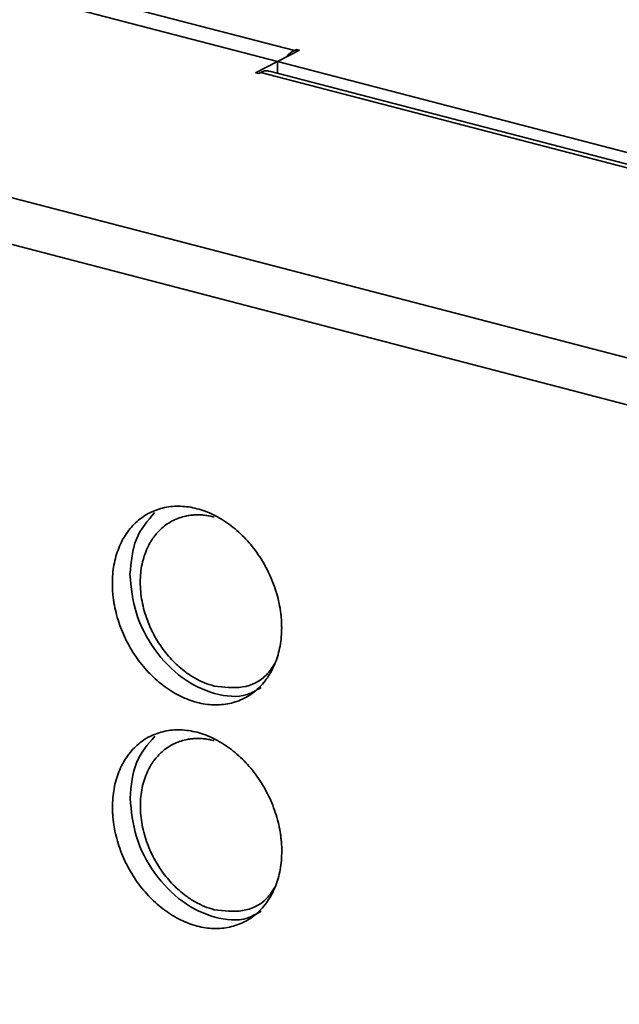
# Model space of a CAD drawing. Header units: millimetres. Extents: x 0 to 420, y 0 to 297.
# Tile 119 of 145: x 331 to 336, y 118 to 127. Entities that reach past the tile are written whole.
import ezdxf

# ---------------------------------------------------------------- set-up
doc = ezdxf.new("R2010")
doc.units = ezdxf.units.MM

msp = doc.modelspace()

# ---------------------------------------------------------------- linework, layer by layer
at = {"color": 7, "linetype": 'Continuous', "lineweight": 35}
for p, q in [((291.4755, 135.4456), (357.4256, 118.2664)), ((357.2513, 117.8979), (291.3011, 135.0772)), ((320.4505, 129.7073), (333.1415, 126.4014)), ((333.2889, 126.4976), (320.6521, 129.7893)), ((333.1416, 126.4014), (333.3354, 126.5004)), ((333.3083, 126.5075), (333.2889, 126.4976)), ((333.3354, 126.5004), (333.3083, 126.5075)), ((333.3083, 126.4866), (333.3083, 126.5075)), ((333.1415, 126.4014), (332.9477, 126.3024)), ((333.1415, 126.4014), (333.1416, 126.2976)), ((347.1614, 122.7494), (333.1416, 126.4014)), ((333.1416, 126.4014), (333.1416, 126.2976)), ((332.9477, 126.3024), (332.9748, 126.2953)), ((332.9748, 126.2953), (332.9942, 126.3052)), ((332.9942, 126.3052), (346.9598, 122.6674)), ((347.0267, 122.6806), (333.0696, 126.3163))]:
    msp.add_line(p, q, dxfattribs=at)
for points, knots in [([(333.2889, 126.4976), (333.2669, 126.4857), (333.2437, 126.4732), (333.2249, 126.4449), (333.2241, 126.4436)], [0, 0, 0, 0, 0.95426, 1, 1, 1, 1]), ([(332.9942, 126.3052), (333.0161, 126.3149), (333.0429, 126.3268), (333.0648, 126.3151), (333.0689, 126.3129)], [0, 0, 0, 0, 0.813234, 1, 1, 1, 1]), ([(333.1774, 121.4134), (333.1772, 121.4274), (333.1769, 121.4554), (333.174, 121.4979), (333.1696, 121.5406), (333.1612, 121.5978), (333.1463, 121.6695), (333.1134, 121.7833), (333.0555, 121.9223), (332.9621, 122.0767), (332.8483, 122.2132), (332.7185, 122.3264), (332.5777, 122.4119), (332.4313, 122.4666), (332.2849, 122.4882), (332.1441, 122.476), (332.0144, 122.4304), (331.9007, 122.3532), (331.8074, 122.2474), (331.7497, 122.1386), (331.7167, 122.042), (331.6991, 121.9652), (331.6879, 121.8851), (331.6866, 121.8296), (331.6859, 121.8019)], [0, 0, 0, 0, 0.01565, 0.031271, 0.0469, 0.062574, 0.09382, 0.12513, 0.18761, 0.25009, 0.31257, 0.375049, 0.437529, 0.500009, 0.562489, 0.624969, 0.687449, 0.749929, 0.812409, 0.874889, 0.906134, 0.937444, 0.968706, 1, 1, 1, 1]), ([(331.841, 121.8811), (331.8511, 121.9915), (331.8712, 122.2115), (331.9959, 122.3547), (332.0581, 122.4261)], [0, 0, 0, 0, 0.5016633, 1, 1, 1, 1]), ([(332.5826, 122.3877), (332.5683, 122.3911), (332.5398, 122.3979), (332.4974, 122.4041), (332.4555, 122.4071), (332.4142, 122.4069), (332.3734, 122.4033), (332.307, 122.3919), (332.2187, 122.3613), (332.124, 122.2965), (332.0483, 122.2138), (331.9867, 122.1086), (331.9425, 121.9754), (331.9269, 121.8147), (331.9422, 121.646), (331.9862, 121.4897), (332.0478, 121.3521), (332.1234, 121.2296), (332.2182, 121.1151), (332.3192, 121.0272), (332.4133, 120.9659), (332.4972, 120.9241), (332.554, 120.9069), (332.5825, 120.8982)], [0, 0, 0, 0, 0.021007, 0.041837, 0.06258, 0.083327, 0.104168, 0.125194, 0.187617, 0.250111, 0.304572, 0.359104, 0.429422, 0.499812, 0.570122, 0.640503, 0.695069, 0.749705, 0.812193, 0.874749, 0.916604, 0.958112, 1, 1, 1, 1]), ([(332.9958, 120.8863), (332.956, 120.8623), (332.8381, 120.7912), (332.5852, 120.8152), (332.2944, 120.9531), (332.0472, 121.2085), (331.8748, 121.5372), (331.8523, 121.7665), (331.841, 121.8811)], [0, 0, 0, 0, 0.0925776, 0.2740621, 0.4555466, 0.6370307, 0.8185155, 1, 1, 1, 1]), ([(331.6859, 121.8019), (331.6861, 121.7879), (331.6865, 121.7599), (331.6893, 121.7174), (331.6937, 121.6746), (331.7021, 121.6174), (331.717, 121.5457), (331.7499, 121.4319), (331.8078, 121.293), (331.9012, 121.1385), (332.015, 121.002), (332.1448, 120.8889), (332.2856, 120.8033), (332.432, 120.7487), (332.5784, 120.727), (332.7192, 120.7392), (332.8489, 120.7848), (332.9626, 120.862), (333.0559, 120.9678), (333.1137, 121.0766), (333.1466, 121.1732), (333.1642, 121.25), (333.1754, 121.3301), (333.1767, 121.3856), (333.1774, 121.4134)], [0, 0, 0, 0, 0.01565, 0.031271, 0.0469, 0.062574, 0.09382, 0.12513, 0.18761, 0.25009, 0.31257, 0.375049, 0.437529, 0.500009, 0.562489, 0.624969, 0.687449, 0.749929, 0.812409, 0.874889, 0.906134, 0.937444, 0.968706, 1, 1, 1, 1]), ([(332.5825, 120.8982), (332.6672, 120.8878), (332.8364, 120.8668), (333.0274, 120.9566), (333.0968, 121.0646), (333.1209, 121.102)], [0, 0, 0, 0, 0.395525, 0.79016, 1, 1, 1, 1]), ([(333.1783, 119.4427), (333.1781, 119.4567), (333.1777, 119.4847), (333.1749, 119.5272), (333.1704, 119.5699), (333.1621, 119.6271), (333.1472, 119.6989), (333.1142, 119.8127), (333.0564, 119.9516), (332.963, 120.1061), (332.8492, 120.2425), (332.7194, 120.3557), (332.5786, 120.4412), (332.4321, 120.4959), (332.2857, 120.5175), (332.145, 120.5053), (332.0152, 120.4597), (331.9015, 120.3825), (331.8083, 120.2767), (331.7505, 120.1679), (331.7176, 120.0713), (331.7, 119.9945), (331.6888, 119.9145), (331.6875, 119.859), (331.6868, 119.8312)], [0, 0, 0, 0, 0.01565, 0.031271, 0.0469, 0.062574, 0.09382, 0.12513, 0.18761, 0.25009, 0.31257, 0.375049, 0.437529, 0.500009, 0.562489, 0.624969, 0.687449, 0.749929, 0.812409, 0.874889, 0.906134, 0.937444, 0.968706, 1, 1, 1, 1]), ([(331.8419, 119.9104), (331.852, 120.0208), (331.8721, 120.2408), (331.9968, 120.3841), (332.0589, 120.4554)], [0, 0, 0, 0, 0.5016633, 1, 1, 1, 1]), ([(332.5834, 120.417), (332.5691, 120.4204), (332.5407, 120.4273), (332.4983, 120.4334), (332.4564, 120.4365), (332.4151, 120.4362), (332.3743, 120.4326), (332.3079, 120.4212), (332.2195, 120.3906), (332.1248, 120.3258), (332.0491, 120.2431), (331.9875, 120.1379), (331.9433, 120.0047), (331.9278, 119.8441), (331.9431, 119.6753), (331.9871, 119.519), (332.0486, 119.3814), (332.1243, 119.2589), (332.2191, 119.1444), (332.3201, 119.0565), (332.4142, 118.9952), (332.498, 118.9535), (332.5548, 118.9362), (332.5834, 118.9276)], [0, 0, 0, 0, 0.021007, 0.041837, 0.06258, 0.083327, 0.104168, 0.125194, 0.187617, 0.250111, 0.304572, 0.359104, 0.429422, 0.499812, 0.570122, 0.640503, 0.695069, 0.749705, 0.812193, 0.874749, 0.916604, 0.958112, 1, 1, 1, 1]), ([(332.9967, 118.9156), (332.9569, 118.8916), (332.839, 118.8206), (332.586, 118.8445), (332.2953, 118.9825), (332.0481, 119.2378), (331.8757, 119.5665), (331.8531, 119.7958), (331.8419, 119.9104)], [0, 0, 0, 0, 0.092578, 0.274062, 0.455547, 0.637031, 0.818516, 1, 1, 1, 1]), ([(331.6868, 119.8312), (331.687, 119.8172), (331.6873, 119.7892), (331.6901, 119.7467), (331.6946, 119.7039), (331.703, 119.6467), (331.7178, 119.575), (331.7508, 119.4612), (331.8087, 119.3223), (331.9021, 119.1678), (332.0159, 119.0314), (332.1456, 118.9182), (332.2865, 118.8326), (332.4329, 118.778), (332.5793, 118.7564), (332.7201, 118.7686), (332.8498, 118.8141), (332.9635, 118.8913), (333.0568, 118.9972), (333.1145, 119.1059), (333.1474, 119.2026), (333.1651, 119.2793), (333.1762, 119.3594), (333.1776, 119.4149), (333.1783, 119.4427)], [0, 0, 0, 0, 0.01565, 0.031271, 0.0469, 0.062574, 0.09382, 0.12513, 0.18761, 0.25009, 0.31257, 0.375049, 0.437529, 0.500009, 0.562489, 0.624969, 0.687449, 0.749929, 0.812409, 0.874889, 0.906134, 0.937444, 0.968706, 1, 1, 1, 1]), ([(332.5834, 118.9276), (332.6681, 118.9171), (332.8373, 118.8961), (333.0283, 118.986), (333.0976, 119.0939), (333.1217, 119.1313)], [0, 0, 0, 0, 0.395524, 0.79016, 1, 1, 1, 1])]:
    msp.add_open_spline(points, degree=3, knots=knots, dxfattribs=at)

doc.saveas('drawing.dxf')
